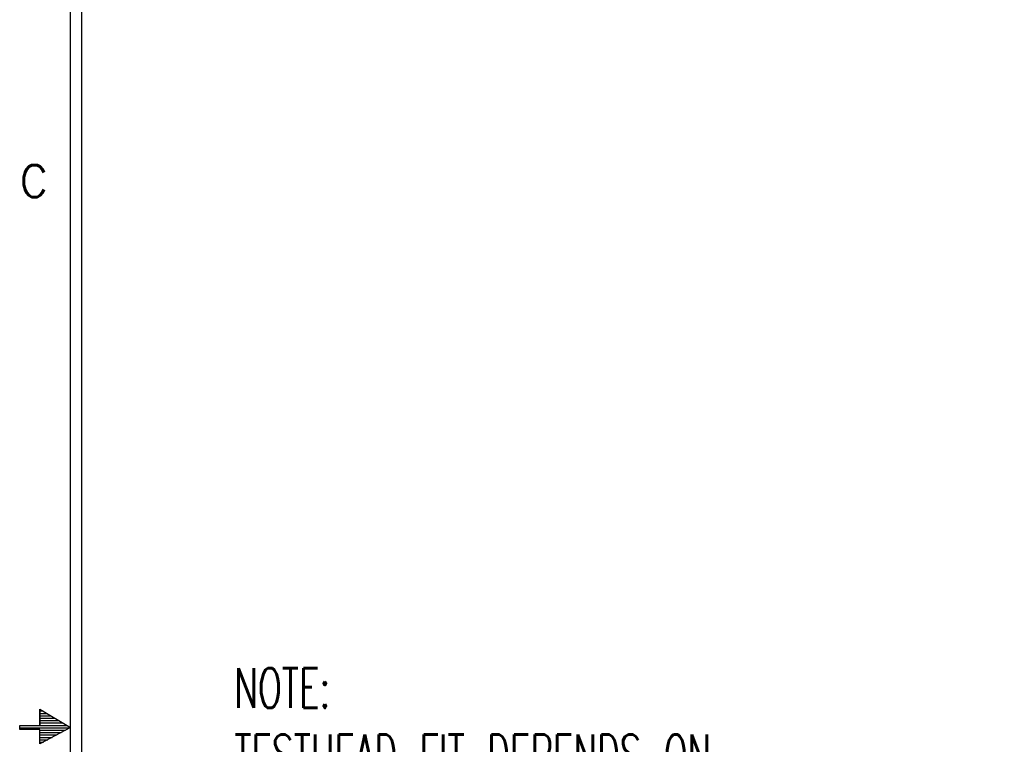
# Model space of a CAD drawing. Extents: x -1765 to 4890, y -3481 to 1222.
# Tile 38 of 98: x -1765 to -729, y -1146 to -384. Entities that reach past the tile are written whole.
import ezdxf

# ---------------------------------------------------------------- set-up
doc = ezdxf.new("R2010")
doc.units = 0
doc.layers.get('0').update_dxf_attribs({"linetype": 'CONTINUOUS'})
doc.layers.add('1', color=7, linetype='CONTINUOUS')
doc.styles.add('CONVERTER_1', font='txt.shx', dxfattribs={"width": 0.63})
doc.styles.add('CONVERTER_7', font='txt.shx', dxfattribs={"width": 0.97875})

# ---------------------------------------------------------------- blocks, each defined once
blk = doc.blocks.new('D-E2803-62250-1S112', base_point=(-1512.7, 1610.2))
at = {"layer": '1', "color": 7, "insert": (-1539.4, -1317.4), "char_height": 42, "attachment_point": 7, "style": 'CONVERTER_1'}
blk.add_mtext('NOTE:\\PTESTHEAD FIT DEPENDS ON\\PPROBER MODEL AND INSTALLED\\PPROBER OPTIONS', dxfattribs=at)
blk = doc.blocks.new('ATA1_S', base_point=(-213.98, -428.2))
at = {"layer": '1', "linetype": 'CONTINUOUS'}
h = blk.add_hatch(dxfattribs=at)
h.set_pattern_fill('USER', color=1, scale=0.3, angle=180, pattern_type=0)
h.set_pattern_definition([(180, (-560.28244, -330.20652), (6e-14, -0.3), [])])
h.paths.add_polyline_path([(-220.33, -154.63), (-217.78, -154.63), (-217.78, -156.45), (-213.98, -154.38), (-217.78, -152.08), (-217.78, -154.13), (-220.33, -154.13)])
at = {"layer": '1', "color": 7, "linetype": 'CONTINUOUS'}
blk.add_line((-213.98, -428.2), (-213.98, 118.96), dxfattribs=at)
at = {"layer": '1', "color": 1, "linetype": 'CONTINUOUS'}
for p, q in [((-217.79, -154.12), (-217.79, -152.08)), ((-217.79, -152.08), (-217.79, -154.12)), ((-217.79, -152.08), (-213.98, -154.38)), ((-220.33, -154.63), (-220.33, -154.12)), ((-220.33, -154.12), (-217.79, -154.12)), ((-217.79, -154.63), (-220.33, -154.63)), ((-213.98, -154.38), (-217.79, -156.44)), ((-217.79, -156.44), (-217.79, -154.63))]:
    blk.add_line(p, q, dxfattribs=at)
at = {"layer": '1', "color": 7, "insert": (-220.33, -85.98), "char_height": 4, "attachment_point": 4, "style": 'CONVERTER_7'}
blk.add_mtext('C', dxfattribs=at)
blk = doc.blocks.new('TEXT__271', base_point=(-2000, -2800))
at = {"layer": '1', "color": 7, "linetype": 'CONTINUOUS'}
blk.add_line((-1700, -2940), (-1700, 800), dxfattribs=at)

msp = doc.modelspace()

# ---------------------------------------------------------------- block references
msp.add_blockref('D-E2803-62250-1S112', (-1512.7, 1610.2))
at = {"layer": '1', "xscale": 8.40000000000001, "yscale": 8.40000000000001, "zscale": 8.40000000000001}
msp.add_blockref('ATA1_S', (-1711.9, -3428), dxfattribs=at)
at = {"layer": '1'}
msp.add_blockref('TEXT__271', (-2000, -2800), dxfattribs=at)

doc.saveas('drawing.dxf')
